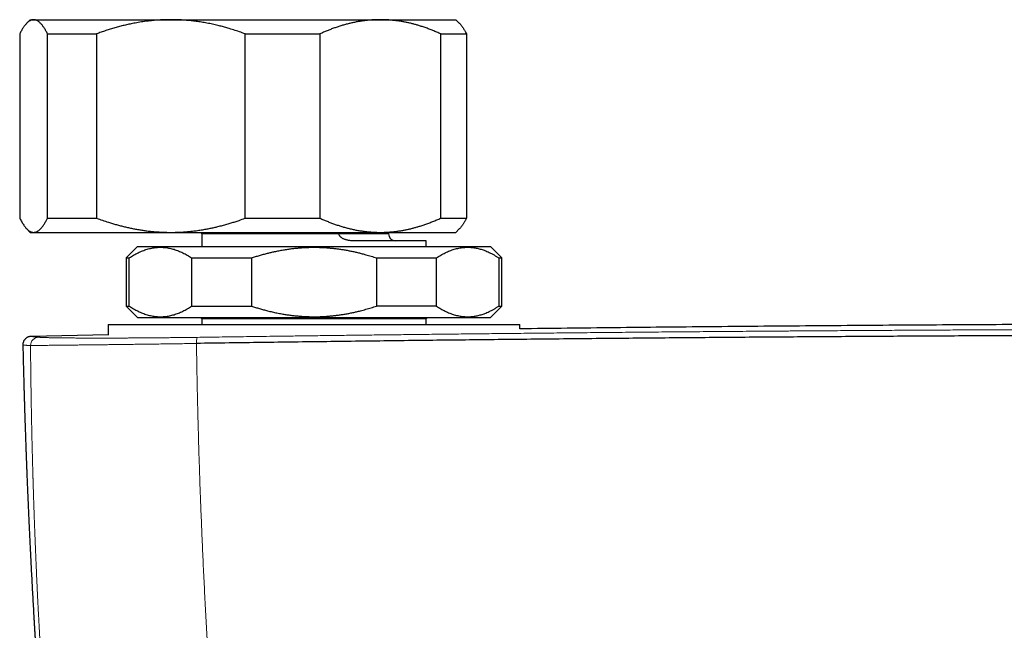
# Model space of a CAD drawing. Header units: millimetres. Extents: x 8 to 755, y 12 to 435.
# Tile 9 of 53: x 296 to 366, y 224 to 267. Entities that reach past the tile are written whole.
import ezdxf

# ---------------------------------------------------------------- set-up
doc = ezdxf.new("R2010")
doc.units = ezdxf.units.MM

msp = doc.modelspace()

# ---------------------------------------------------------------- linework, layer by layer
at = {"color": 7, "linetype": 'Continuous', "lineweight": 30}
for p, q in [((297, 267.027), (296.761, 266.788)), ((297, 267.027), (297.235, 267.027)), ((297.235, 267.027), (306.907, 267.027)), ((306.907, 267.027), (321.672, 267.027)), ((321.672, 267.027), (327, 267.027)), ((327.239, 266.788), (327, 267.027)), ((296.254, 266.027), (296.254, 253.027)), ((298.216, 266.027), (301.67, 266.027)), ((298.216, 253.027), (298.216, 266.027)), ((301.67, 266.027), (301.67, 253.027)), ((312.144, 266.027), (317.416, 266.027)), ((312.144, 253.027), (312.144, 266.027)), ((317.416, 266.027), (317.416, 253.027)), ((325.928, 253.027), (325.928, 266.027)), ((325.928, 266.027), (327.746, 266.027)), ((327.746, 266.027), (327.746, 253.027)), ((298.216, 253.027), (301.67, 253.027)), ((312.144, 253.027), (317.416, 253.027)), ((325.928, 253.027), (327.746, 253.027)), ((296.761, 252.266), (297, 252.027)), ((297, 252.027), (297.235, 252.027)), ((297.235, 252.027), (306.907, 252.027)), ((306.907, 252.027), (321.672, 252.027)), ((321.672, 252.027), (327, 252.027)), ((322.25, 251.927), (322.25, 252.027)), ((327, 252.027), (327.239, 252.266)), ((309.1, 251.927), (309.1, 251.027)), ((324.9, 251.427), (319.815, 251.427)), ((324.9, 251.027), (324.9, 251.427)), ((304.55, 251.027), (303.75, 250.227)), ((304.55, 251.027), (329.45, 251.027)), ((330.25, 250.227), (329.45, 251.027)), ((303.75, 250.227), (303.75, 246.827)), ((303.75, 250.227), (303.977, 250.227)), ((303.977, 246.827), (303.977, 250.227)), ((308.372, 250.227), (312.605, 250.227)), ((308.372, 250.227), (308.372, 246.827)), ((312.605, 246.827), (312.605, 250.227)), ((321.395, 250.227), (325.628, 250.227)), ((321.395, 250.227), (321.395, 246.827)), ((325.628, 246.827), (325.628, 250.227)), ((330.023, 250.227), (330.25, 250.227)), ((330.023, 250.227), (330.023, 246.827)), ((330.25, 246.827), (330.25, 250.227)), ((303.75, 246.827), (304.55, 246.027)), ((303.75, 246.827), (303.977, 246.827)), ((308.372, 246.827), (312.605, 246.827)), ((325.628, 246.827), (321.395, 246.827)), ((329.45, 246.027), (330.25, 246.827)), ((330.023, 246.827), (330.25, 246.827)), ((304.55, 246.027), (329.45, 246.027)), ((309, 246.027), (309.1, 245.927)), ((309.1, 245.927), (309.1, 245.527)), ((324.9, 245.927), (309.1, 245.927)), ((324.9, 245.927), (325, 246.027)), ((324.9, 245.527), (324.9, 245.927)), ((302.5, 245.527), (302.5, 244.78)), ((302.5, 245.527), (302.5, 244.78)), ((302.5, 245.527), (331.5, 245.527)), ((331.5, 245.214), (331.5, 245.527)), ((331.5, 245.214), (331.5, 245.527)), ((302.5, 244.79), (297.073, 244.69)), ((297.073, 244.69), (297.074, 244.69)), ((296.476, 244.075), (296.476, 244.075))]:
    msp.add_line(p, q, dxfattribs=at)
at = {"color": 252, "linetype": 'Continuous', "lineweight": 0}
for q in [(309.1, 251.927), (322.25, 251.927)]:
    msp.add_line((318.765, 251.927), q, dxfattribs=at)
at = {"color": 7, "linetype": 'Continuous', "lineweight": 30}
for centre, start, end in [((308.6, 251.927), 0, 11.53696), ((322.75, 251.927), 180, 270)]:
    msp.add_arc(centre, 0.5, start, end, dxfattribs=at)
at = {"color": 252, "linetype": 'Continuous', "lineweight": 0}
for centre, radius, start, end in [((297.616, 244.032), 0.599, 91.30875, 178.93947), ((309.8, 244.289), 1.089, 162.01884, 185.03172)]:
    msp.add_arc(centre, radius, start, end, dxfattribs=at)
at = {"color": 7, "linetype": 'Continuous', "lineweight": 30}
for points, knots in [([(297.235, 267.027), (297.223, 267.027), (297.195, 267.026), (297.148, 267.02), (297.096, 267.008), (297.04, 266.988), (296.98, 266.959), (296.917, 266.921), (296.854, 266.874), (296.792, 266.819), (296.73, 266.758), (296.67, 266.689), (296.61, 266.615), (296.551, 266.535), (296.492, 266.447), (296.432, 266.352), (296.372, 266.25), (296.313, 266.142), (296.273, 266.066), (296.254, 266.027)], [0, 0, 0, 0, 0.034083, 0.086408, 0.138739, 0.191065, 0.254369, 0.317698, 0.381036, 0.444368, 0.507675, 0.568325, 0.628987, 0.68965, 0.750302, 0.812721, 0.875149, 0.93758, 1, 1, 1, 1]), ([(298.216, 266.027), (298.197, 266.065), (298.157, 266.141), (298.098, 266.248), (298.039, 266.349), (297.979, 266.445), (297.919, 266.534), (297.859, 266.617), (297.798, 266.692), (297.736, 266.761), (297.675, 266.822), (297.613, 266.876), (297.551, 266.922), (297.488, 266.96), (297.425, 266.99), (297.362, 267.011), (297.298, 267.025), (297.256, 267.026), (297.235, 267.027)], [0, 0, 0, 0, 0.0618237, 0.1236567, 0.1854884, 0.2473104, 0.3095759, 0.3718693, 0.434174, 0.4964757, 0.5587619, 0.6210227, 0.6840123, 0.7470186, 0.8100242, 0.8730126, 0.9365063, 1, 1, 1, 1]), ([(306.907, 267.027), (306.81, 267.027), (306.616, 267.025), (306.325, 267.015), (306.034, 267), (305.742, 266.977), (305.451, 266.949), (305.185, 266.917), (304.942, 266.883), (304.724, 266.849), (304.506, 266.812), (304.25, 266.765), (303.956, 266.704), (303.626, 266.628), (303.297, 266.545), (302.969, 266.455), (302.642, 266.358), (302.316, 266.254), (301.992, 266.144), (301.777, 266.066), (301.67, 266.027)], [0, 0, 0, 0, 0.054453, 0.108912, 0.163365, 0.218024, 0.272688, 0.327346, 0.368624, 0.409901, 0.451214, 0.492527, 0.555757, 0.619002, 0.682247, 0.74548, 0.809104, 0.872738, 0.936374, 1, 1, 1, 1]), ([(312.144, 266.027), (312.01, 266.076), (311.742, 266.173), (311.336, 266.307), (310.961, 266.422), (310.618, 266.518), (310.286, 266.605), (309.93, 266.688), (309.551, 266.768), (309.17, 266.837), (308.788, 266.896), (308.435, 266.941), (308.11, 266.974), (307.815, 266.997), (307.544, 267.013), (307.297, 267.022), (307.093, 267.027), (306.963, 267.027), (306.907, 267.027)], [0, 0, 0, 0, 0.079443, 0.158985, 0.238526, 0.298343, 0.35816, 0.430375, 0.502624, 0.574882, 0.647125, 0.719335, 0.774675, 0.830022, 0.885362, 0.926969, 0.968576, 1, 1, 1, 1]), ([(321.672, 267.027), (321.623, 267.027), (321.487, 267.026), (321.266, 267.019), (321.009, 267.003), (320.752, 266.98), (320.495, 266.95), (320.237, 266.911), (319.98, 266.866), (319.723, 266.813), (319.466, 266.753), (319.208, 266.686), (318.949, 266.611), (318.691, 266.53), (318.434, 266.442), (318.178, 266.347), (317.923, 266.247), (317.669, 266.14), (317.5, 266.065), (317.416, 266.027)], [0, 0, 0, 0, 0.034083, 0.093384, 0.152699, 0.212015, 0.271316, 0.331074, 0.390847, 0.45062, 0.510379, 0.571401, 0.632435, 0.69347, 0.754493, 0.815864, 0.877245, 0.938627, 1, 1, 1, 1]), ([(325.928, 266.027), (325.838, 266.068), (325.658, 266.148), (325.386, 266.261), (325.113, 266.368), (324.838, 266.467), (324.577, 266.554), (324.329, 266.631), (324.096, 266.697), (323.862, 266.757), (323.628, 266.811), (323.395, 266.86), (323.14, 266.906), (322.864, 266.948), (322.567, 266.983), (322.269, 267.008), (321.971, 267.024), (321.772, 267.026), (321.672, 267.027)], [0, 0, 0, 0, 0.065617, 0.131252, 0.19689, 0.262521, 0.328134, 0.383158, 0.438187, 0.493212, 0.547625, 0.602042, 0.656455, 0.725142, 0.793864, 0.862595, 0.931314, 1, 1, 1, 1]), ([(327.239, 266.788), (327.249, 266.777), (327.278, 266.749), (327.323, 266.698), (327.375, 266.634), (327.423, 266.57), (327.467, 266.508), (327.508, 266.448), (327.548, 266.384), (327.588, 266.318), (327.628, 266.25), (327.681, 266.155), (327.72, 266.078), (327.746, 266.027)], [0, 0, 0, 0, 0.062245, 0.163551, 0.264866, 0.366173, 0.445281, 0.52439, 0.603549, 0.682708, 0.762011, 0.841313, 1, 1, 1, 1]), ([(296.254, 253.027), (296.277, 252.982), (296.323, 252.893), (296.393, 252.768), (296.463, 252.651), (296.532, 252.547), (296.599, 252.454), (296.664, 252.372), (296.727, 252.3), (296.789, 252.238), (296.849, 252.185), (296.909, 252.139), (296.97, 252.101), (297.033, 252.069), (297.098, 252.046), (297.167, 252.03), (297.212, 252.028), (297.235, 252.027)], [0, 0, 0, 0, 0.073262, 0.14654, 0.219816, 0.293074, 0.359322, 0.425577, 0.491823, 0.552603, 0.613405, 0.674212, 0.735011, 0.795788, 0.863855, 0.931933, 1, 1, 1, 1]), ([(297.235, 252.027), (297.246, 252.028), (297.277, 252.028), (297.328, 252.035), (297.387, 252.051), (297.446, 252.074), (297.506, 252.105), (297.565, 252.142), (297.624, 252.188), (297.683, 252.24), (297.744, 252.301), (297.806, 252.372), (297.87, 252.452), (297.933, 252.54), (297.996, 252.636), (298.056, 252.732), (298.111, 252.83), (298.164, 252.926), (298.199, 252.993), (298.216, 253.027)], [0, 0, 0, 0, 0.034083, 0.093218, 0.152368, 0.211518, 0.270653, 0.330243, 0.389845, 0.449449, 0.509039, 0.574204, 0.63939, 0.704585, 0.769775, 0.834944, 0.889961, 0.944982, 1, 1, 1, 1]), ([(301.67, 253.027), (301.808, 252.977), (302.085, 252.877), (302.457, 252.754), (302.784, 252.654), (303.067, 252.572), (303.35, 252.496), (303.635, 252.424), (303.921, 252.359), (304.207, 252.298), (304.496, 252.244), (304.785, 252.195), (305.079, 252.152), (305.379, 252.114), (305.683, 252.082), (305.988, 252.058), (306.294, 252.04), (306.6, 252.029), (306.805, 252.028), (306.907, 252.027)], [0, 0, 0, 0, 0.081942, 0.163884, 0.218632, 0.273384, 0.328132, 0.382767, 0.437406, 0.49204, 0.546843, 0.60165, 0.656452, 0.713591, 0.770737, 0.827875, 0.885248, 0.942627, 1, 1, 1, 1]), ([(306.907, 252.027), (306.963, 252.027), (307.125, 252.028), (307.393, 252.035), (307.711, 252.05), (308.028, 252.073), (308.357, 252.105), (308.698, 252.146), (309.05, 252.198), (309.377, 252.254), (309.678, 252.313), (309.954, 252.372), (310.244, 252.44), (310.548, 252.518), (310.856, 252.603), (311.152, 252.691), (311.437, 252.781), (311.768, 252.891), (312.003, 252.976), (312.144, 253.027)], [0, 0, 0, 0, 0.0314242, 0.0908987, 0.1503881, 0.2098779, 0.269353, 0.33588, 0.4024169, 0.4689448, 0.521602, 0.5742635, 0.6269211, 0.6882419, 0.7495628, 0.8051874, 0.8608159, 0.916441, 1, 1, 1, 1]), ([(317.416, 253.027), (317.501, 252.989), (317.669, 252.914), (317.924, 252.808), (318.179, 252.707), (318.437, 252.612), (318.696, 252.523), (318.957, 252.441), (319.22, 252.365), (319.485, 252.296), (319.753, 252.235), (320.024, 252.18), (320.296, 252.134), (320.569, 252.095), (320.844, 252.065), (321.119, 252.043), (321.396, 252.03), (321.58, 252.028), (321.672, 252.027)], [0, 0, 0, 0, 0.061481, 0.12297, 0.184459, 0.245938, 0.307751, 0.369576, 0.4314, 0.493211, 0.556282, 0.61937, 0.682456, 0.745525, 0.809135, 0.872763, 0.936391, 1, 1, 1, 1]), ([(321.672, 252.027), (321.721, 252.028), (321.862, 252.028), (322.095, 252.036), (322.37, 252.054), (322.644, 252.08), (322.918, 252.114), (323.177, 252.155), (323.42, 252.2), (323.649, 252.248), (323.875, 252.301), (324.099, 252.359), (324.321, 252.422), (324.562, 252.495), (324.823, 252.582), (325.101, 252.683), (325.379, 252.79), (325.654, 252.905), (325.837, 252.986), (325.928, 253.027)], [0, 0, 0, 0, 0.034083, 0.097391, 0.160725, 0.224069, 0.287405, 0.350714, 0.403934, 0.457159, 0.510379, 0.562664, 0.614953, 0.667239, 0.733776, 0.800332, 0.866897, 0.933458, 1, 1, 1, 1]), ([(327.746, 253.027), (327.731, 252.997), (327.7, 252.937), (327.654, 252.851), (327.607, 252.769), (327.56, 252.69), (327.513, 252.615), (327.466, 252.544), (327.418, 252.477), (327.37, 252.414), (327.321, 252.354), (327.277, 252.305), (327.249, 252.277), (327.239, 252.266)], [0, 0, 0, 0, 0.092918, 0.185836, 0.278822, 0.371808, 0.465019, 0.55823, 0.651526, 0.744823, 0.840808, 0.936794, 1, 1, 1, 1]), ([(318.748, 252.027), (318.751, 252.019), (318.757, 252.002), (318.762, 251.976), (318.765, 251.951), (318.765, 251.935), (318.765, 251.927)], [0, 0, 0, 0, 0.265486, 0.524627, 0.783719, 1, 1, 1, 1]), ([(319.815, 251.427), (319.777, 251.428), (319.702, 251.429), (319.587, 251.438), (319.482, 251.451), (319.385, 251.469), (319.297, 251.49), (319.21, 251.515), (319.127, 251.546), (319.048, 251.582), (318.983, 251.619), (318.928, 251.656), (318.884, 251.693), (318.845, 251.732), (318.813, 251.774), (318.79, 251.815), (318.774, 251.858), (318.766, 251.895), (318.766, 251.918), (318.765, 251.927)], [0, 0, 0, 0, 0.0932013, 0.1864572, 0.2796388, 0.3518874, 0.4242496, 0.4965544, 0.5687245, 0.6353515, 0.7019425, 0.7467148, 0.79155, 0.8362197, 0.8747023, 0.9131365, 0.9463446, 0.9795214, 1, 1, 1, 1]), ([(303.977, 250.227), (304.029, 250.261), (304.131, 250.328), (304.286, 250.42), (304.442, 250.507), (304.599, 250.588), (304.757, 250.661), (304.916, 250.728), (305.075, 250.787), (305.236, 250.839), (305.4, 250.883), (305.566, 250.92), (305.732, 250.947), (305.895, 250.966), (306.053, 250.976), (306.206, 250.978), (306.36, 250.973), (306.514, 250.96), (306.668, 250.94), (306.823, 250.911), (306.977, 250.876), (307.132, 250.833), (307.288, 250.782), (307.444, 250.723), (307.6, 250.657), (307.756, 250.585), (307.911, 250.505), (308.066, 250.419), (308.219, 250.327), (308.321, 250.26), (308.372, 250.227)], [0, 0, 0, 0, 0.036146, 0.0723, 0.108452, 0.144597, 0.180903, 0.217209, 0.253226, 0.289242, 0.326543, 0.363857, 0.40117, 0.43847, 0.472775, 0.507091, 0.541406, 0.575711, 0.610345, 0.644989, 0.679634, 0.714269, 0.749846, 0.785432, 0.821019, 0.856598, 0.892444, 0.928298, 0.964152, 1, 1, 1, 1]), ([(312.605, 250.227), (312.698, 250.257), (312.882, 250.318), (313.161, 250.402), (313.441, 250.481), (313.711, 250.553), (313.971, 250.616), (314.241, 250.677), (314.531, 250.737), (314.843, 250.794), (315.143, 250.841), (315.432, 250.88), (315.709, 250.912), (315.981, 250.937), (316.247, 250.956), (316.509, 250.969), (316.767, 250.976), (317.021, 250.978), (317.272, 250.975), (317.523, 250.967), (317.773, 250.954), (318.024, 250.936), (318.278, 250.913), (318.537, 250.884), (318.8, 250.849), (319.065, 250.809), (319.332, 250.763), (319.6, 250.711), (319.867, 250.654), (320.131, 250.592), (320.393, 250.526), (320.691, 250.445), (321.026, 250.347), (321.272, 250.267), (321.395, 250.227)], [0, 0, 0, 0, 0.032489, 0.064995, 0.097501, 0.130026, 0.158659, 0.187292, 0.222623, 0.257958, 0.293288, 0.324416, 0.355548, 0.386677, 0.41591, 0.445145, 0.474378, 0.502387, 0.530399, 0.558409, 0.586413, 0.61442, 0.642425, 0.67203, 0.701639, 0.731244, 0.761818, 0.792394, 0.822968, 0.853106, 0.883247, 0.913385, 0.956692, 1, 1, 1, 1]), ([(325.628, 250.227), (325.679, 250.261), (325.782, 250.328), (325.937, 250.42), (326.093, 250.507), (326.25, 250.588), (326.408, 250.661), (326.567, 250.728), (326.726, 250.787), (326.887, 250.839), (327.051, 250.883), (327.217, 250.92), (327.383, 250.947), (327.549, 250.967), (327.714, 250.977), (327.878, 250.978), (328.042, 250.971), (328.206, 250.955), (328.361, 250.933), (328.507, 250.904), (328.644, 250.871), (328.78, 250.833), (328.915, 250.79), (329.048, 250.741), (329.193, 250.683), (329.351, 250.612), (329.52, 250.527), (329.689, 250.435), (329.856, 250.335), (329.967, 250.263), (330.023, 250.227)], [0, 0, 0, 0, 0.036146, 0.0723, 0.108452, 0.144597, 0.180904, 0.21721, 0.253226, 0.289242, 0.326543, 0.363857, 0.40117, 0.43847, 0.475101, 0.51175, 0.548406, 0.585055, 0.621686, 0.652546, 0.683409, 0.714269, 0.744462, 0.774658, 0.804851, 0.843869, 0.882902, 0.921942, 0.960978, 1, 1, 1, 1]), ([(303.977, 246.827), (304.029, 246.794), (304.131, 246.727), (304.286, 246.634), (304.442, 246.547), (304.599, 246.467), (304.757, 246.393), (304.916, 246.327), (305.075, 246.268), (305.236, 246.216), (305.4, 246.172), (305.566, 246.135), (305.732, 246.107), (305.895, 246.088), (306.053, 246.078), (306.206, 246.076), (306.36, 246.082), (306.514, 246.094), (306.668, 246.115), (306.823, 246.143), (306.977, 246.179), (307.132, 246.222), (307.288, 246.273), (307.444, 246.331), (307.6, 246.397), (307.756, 246.47), (307.911, 246.549), (308.066, 246.636), (308.219, 246.728), (308.321, 246.794), (308.372, 246.827)], [0, 0, 0, 0, 0.036146, 0.0723, 0.108452, 0.144597, 0.180903, 0.217209, 0.253226, 0.289242, 0.326543, 0.363857, 0.40117, 0.43847, 0.472775, 0.507091, 0.541406, 0.575711, 0.610345, 0.644989, 0.679634, 0.714269, 0.749846, 0.785432, 0.821019, 0.856598, 0.892444, 0.928298, 0.964152, 1, 1, 1, 1]), ([(312.605, 246.827), (312.698, 246.797), (312.882, 246.737), (313.161, 246.653), (313.441, 246.573), (313.739, 246.495), (314.055, 246.418), (314.389, 246.346), (314.708, 246.284), (315.012, 246.233), (315.299, 246.191), (315.58, 246.157), (315.853, 246.129), (316.119, 246.107), (316.382, 246.092), (316.642, 246.082), (316.899, 246.077), (317.193, 246.077), (317.523, 246.086), (317.852, 246.105), (318.145, 246.129), (318.402, 246.155), (318.662, 246.186), (318.927, 246.224), (319.196, 246.268), (319.465, 246.317), (319.734, 246.372), (320.002, 246.432), (320.309, 246.507), (320.654, 246.599), (321.029, 246.708), (321.275, 246.788), (321.395, 246.827)], [0, 0, 0, 0, 0.032494, 0.064987, 0.097507, 0.130026, 0.168226, 0.20643, 0.244629, 0.277085, 0.309544, 0.341999, 0.371798, 0.401601, 0.4314, 0.460065, 0.488733, 0.517398, 0.558409, 0.599262, 0.628049, 0.656839, 0.685627, 0.716051, 0.746479, 0.776903, 0.807625, 0.838349, 0.86907, 0.913399, 0.957728, 1, 1, 1, 1]), ([(325.628, 246.827), (325.679, 246.794), (325.782, 246.727), (325.937, 246.634), (326.093, 246.547), (326.25, 246.467), (326.408, 246.393), (326.567, 246.327), (326.726, 246.268), (326.887, 246.216), (327.051, 246.172), (327.217, 246.135), (327.383, 246.107), (327.549, 246.088), (327.714, 246.078), (327.878, 246.076), (328.042, 246.083), (328.206, 246.099), (328.361, 246.122), (328.507, 246.15), (328.644, 246.183), (328.78, 246.221), (328.915, 246.265), (329.048, 246.313), (329.193, 246.372), (329.351, 246.443), (329.52, 246.527), (329.689, 246.62), (329.856, 246.719), (329.967, 246.791), (330.023, 246.827)], [0, 0, 0, 0, 0.036146, 0.0723, 0.108452, 0.144597, 0.180904, 0.21721, 0.253226, 0.289242, 0.326543, 0.363857, 0.40117, 0.43847, 0.475101, 0.51175, 0.548406, 0.585055, 0.621686, 0.652546, 0.683409, 0.714269, 0.744462, 0.774658, 0.804851, 0.843869, 0.882902, 0.921942, 0.960978, 1, 1, 1, 1]), ([(452.5, 245.223), (450.909, 245.242), (447.077, 245.288), (441.002, 245.351), (434.169, 245.414), (427.229, 245.467), (420.183, 245.512), (413.136, 245.547), (406.09, 245.572), (399.043, 245.587), (392.103, 245.592), (385.27, 245.587), (378.543, 245.574), (371.817, 245.551), (365.09, 245.52), (358.364, 245.479), (351.638, 245.429), (344.912, 245.37), (338.199, 245.303), (333.729, 245.251), (331.5, 245.225)], [0, 0, 0, 0, 0.039441, 0.095029, 0.150617, 0.208853, 0.267088, 0.325324, 0.383561, 0.441797, 0.500033, 0.555623, 0.611212, 0.666801, 0.72239, 0.777979, 0.833567, 0.889155, 0.944743, 1, 1, 1, 1]), ([(297.073, 244.69), (297.065, 244.69), (297.049, 244.69), (297.026, 244.688), (297.003, 244.685), (296.981, 244.682), (296.96, 244.679), (296.94, 244.674), (296.921, 244.67), (296.903, 244.665), (296.886, 244.659), (296.87, 244.654), (296.855, 244.648), (296.842, 244.643), (296.83, 244.638), (296.821, 244.634), (296.814, 244.63), (296.805, 244.626), (296.793, 244.619), (296.775, 244.61), (296.754, 244.597), (296.732, 244.582), (296.71, 244.567), (296.692, 244.552), (296.675, 244.537), (296.658, 244.522), (296.639, 244.503), (296.617, 244.478), (296.593, 244.449), (296.568, 244.413), (296.543, 244.371), (296.52, 244.322), (296.5, 244.267), (296.485, 244.207), (296.475, 244.143), (296.475, 244.098), (296.475, 244.076)], [0, 0, 0, 0, 0.075352, 0.145883, 0.21159, 0.272471, 0.328527, 0.379758, 0.426166, 0.467756, 0.504536, 0.53652, 0.56373, 0.586208, 0.600005, 0.611239, 0.617358, 0.624044, 0.632932, 0.646595, 0.663447, 0.680399, 0.696237, 0.710978, 0.722446, 0.734396, 0.749165, 0.766823, 0.78735, 0.810688, 0.836738, 0.865342, 0.896284, 0.92928, 0.963985, 1, 1, 1, 1]), ([(475.285, 244.191), (473.665, 244.215), (470.425, 244.261), (465.562, 244.325), (460.696, 244.385), (455.828, 244.441), (450.958, 244.493), (446.179, 244.54), (441.49, 244.583), (436.893, 244.62), (432.295, 244.654), (427.695, 244.685), (423.094, 244.711), (418.492, 244.734), (413.89, 244.754), (409.287, 244.769), (404.683, 244.781), (400.106, 244.79), (395.557, 244.794), (391.034, 244.795), (386.512, 244.793), (381.963, 244.787), (377.386, 244.777), (372.782, 244.764), (368.179, 244.747), (363.577, 244.726), (359.003, 244.702), (354.457, 244.674), (349.94, 244.643), (345.424, 244.608), (340.879, 244.57), (336.305, 244.527), (331.701, 244.481), (327.1, 244.431), (322.5, 244.377), (317.902, 244.32), (313.307, 244.259), (310.246, 244.216), (308.715, 244.194)], [0, 0, 0, 0, 0.0292677, 0.0585355, 0.0878036, 0.1170719, 0.1463404, 0.1756091, 0.2032055, 0.230802, 0.2583986, 0.2859954, 0.3135923, 0.3411894, 0.3687865, 0.3963837, 0.423981, 0.4515783, 0.4786829, 0.5057876, 0.5328922, 0.5599969, 0.5875944, 0.6151918, 0.6427893, 0.6703867, 0.697984, 0.7250885, 0.7521929, 0.7792972, 0.8064015, 0.8340588, 0.8617159, 0.889373, 0.9170299, 0.9446868, 0.9723434, 1, 1, 1, 1]), ([(296.476, 244.075), (296.477, 244.04), (296.48, 243.885), (296.487, 243.615), (296.495, 243.269), (296.503, 242.93), (296.512, 242.598), (296.52, 242.281), (296.528, 241.977), (296.536, 241.686), (296.543, 241.402), (296.551, 241.125), (296.559, 240.845), (296.567, 240.563), (296.576, 240.278), (296.584, 240.003), (296.592, 239.736), (296.6, 239.477), (296.608, 239.227), (296.616, 238.986), (296.623, 238.752), (296.63, 238.526), (296.638, 238.307), (296.645, 238.097), (296.652, 237.896), (296.658, 237.705), (296.664, 237.524), (296.67, 237.352), (296.676, 237.19), (296.682, 237.032), (296.687, 236.879), (296.693, 236.732), (296.698, 236.595), (296.702, 236.468), (296.706, 236.351), (296.71, 236.246), (296.714, 236.152), (296.717, 236.068), (296.72, 235.991), (296.722, 235.923), (296.725, 235.866), (296.726, 235.818), (296.728, 235.779), (296.729, 235.745), (296.73, 235.715), (296.732, 235.685), (296.733, 235.647), (296.735, 235.601), (296.737, 235.546), (296.739, 235.484), (296.743, 235.396), (296.747, 235.282), (296.753, 235.14), (296.759, 234.987), (296.765, 234.823), (296.772, 234.651), (296.779, 234.469), (296.787, 234.278), (296.795, 234.078), (296.804, 233.865), (296.813, 233.642), (296.823, 233.406), (296.834, 233.161), (296.845, 232.905), (296.858, 232.611), (296.872, 232.282), (296.888, 231.921), (296.914, 231.355), (296.95, 230.58), (296.993, 229.71), (297.031, 228.949), (297.064, 228.299), (297.099, 227.645), (297.134, 226.986), (297.17, 226.324), (297.208, 225.658), (297.24, 225.1), (297.266, 224.655), (297.285, 224.328), (297.304, 224.011), (297.323, 223.704), (297.341, 223.407), (297.358, 223.125), (297.375, 222.858), (297.39, 222.606), (297.406, 222.362), (297.421, 222.127), (297.435, 221.909), (297.447, 221.707), (297.459, 221.521), (297.471, 221.342), (297.481, 221.19), (297.489, 221.063), (297.496, 220.961), (297.503, 220.862), (297.509, 220.764), (297.516, 220.655), (297.524, 220.531), (297.534, 220.39), (297.544, 220.241), (297.554, 220.084), (297.565, 219.919), (297.577, 219.746), (297.59, 219.565), (297.602, 219.376), (297.616, 219.179), (297.63, 218.974), (297.645, 218.761), (297.661, 218.54), (297.677, 218.311), (297.692, 218.092), (297.707, 217.883), (297.721, 217.687), (297.736, 217.485), (297.751, 217.279), (297.765, 217.075), (297.78, 216.875), (297.794, 216.683), (297.808, 216.499), (297.821, 216.324), (297.833, 216.156), (297.845, 215.997), (297.856, 215.847), (297.867, 215.705), (297.877, 215.572), (297.887, 215.447), (297.896, 215.33), (297.904, 215.221), (297.912, 215.119), (297.919, 215.025), (297.925, 214.945), (297.93, 214.876), (297.935, 214.82), (297.939, 214.769), (297.942, 214.728), (297.944, 214.695), (297.946, 214.669), (297.948, 214.644), (297.951, 214.613), (297.954, 214.576), (297.957, 214.531), (297.961, 214.481), (297.965, 214.424), (297.97, 214.36), (297.976, 214.289), (297.982, 214.212), (297.989, 214.127), (297.996, 214.036), (298.004, 213.937), (298.012, 213.832), (298.021, 213.72), (298.03, 213.603), (298.04, 213.481), (298.05, 213.356), (298.064, 213.176), (298.083, 212.944), (298.105, 212.662), (298.128, 212.389), (298.149, 212.124), (298.171, 211.867), (298.191, 211.619), (298.211, 211.386), (298.229, 211.167), (298.246, 210.963), (298.263, 210.764), (298.28, 210.567), (298.296, 210.37), (298.312, 210.187), (298.327, 210.018), (298.34, 209.864), (298.353, 209.708), (298.367, 209.55), (298.381, 209.39), (298.395, 209.229), (298.409, 209.067), (298.421, 208.929), (298.431, 208.819), (298.438, 208.74), (298.444, 208.668), (298.45, 208.604), (298.455, 208.547), (298.459, 208.5), (298.463, 208.46), (298.466, 208.428), (298.468, 208.399), (298.471, 208.367), (298.475, 208.326), (298.479, 208.276), (298.485, 208.216), (298.491, 208.146), (298.498, 208.066), (298.509, 207.947), (298.523, 207.793), (298.544, 207.561), (298.568, 207.287), (298.593, 207.014), (298.614, 206.788), (298.631, 206.605), (298.648, 206.419), (298.666, 206.227), (298.684, 206.03), (298.701, 205.852), (298.716, 205.695), (298.728, 205.56), (298.741, 205.422), (298.755, 205.282), (298.768, 205.141), (298.78, 205.013), (298.791, 204.901), (298.8, 204.807), (298.808, 204.722), (298.815, 204.645), (298.822, 204.577), (298.827, 204.519), (298.832, 204.472), (298.836, 204.433), (298.838, 204.404), (298.84, 204.387), (298.841, 204.381)], [0, 0, 0, 0, 0.002766, 0.011861, 0.020754, 0.029446, 0.037936, 0.046224, 0.053855, 0.061307, 0.06858, 0.075674, 0.082589, 0.090097, 0.097382, 0.104444, 0.111285, 0.117903, 0.1243, 0.130474, 0.136427, 0.14226, 0.147863, 0.153236, 0.15838, 0.163294, 0.167897, 0.172278, 0.176438, 0.180377, 0.1844, 0.188162, 0.191664, 0.194906, 0.197888, 0.200609, 0.202954, 0.205098, 0.207041, 0.208783, 0.210324, 0.211454, 0.212445, 0.213296, 0.214011, 0.214756, 0.21564, 0.216857, 0.218264, 0.219862, 0.221599, 0.224963, 0.22859, 0.23248, 0.236633, 0.241049, 0.245643, 0.250491, 0.255593, 0.260948, 0.266662, 0.272638, 0.278878, 0.28538, 0.292145, 0.301263, 0.310419, 0.319605, 0.344366, 0.369349, 0.385692, 0.40213, 0.418662, 0.435289, 0.452012, 0.468831, 0.485731, 0.494224, 0.502465, 0.510452, 0.518186, 0.525668, 0.532897, 0.539481, 0.545841, 0.551976, 0.557886, 0.563572, 0.568433, 0.573118, 0.577625, 0.581955, 0.584586, 0.587147, 0.589639, 0.592062, 0.594535, 0.597869, 0.601402, 0.605135, 0.609068, 0.613201, 0.617533, 0.622066, 0.626798, 0.63173, 0.636863, 0.642195, 0.647727, 0.653459, 0.65939, 0.664192, 0.669116, 0.674164, 0.679336, 0.684536, 0.689543, 0.694346, 0.698936, 0.703323, 0.707508, 0.711491, 0.715271, 0.718786, 0.722106, 0.725231, 0.728161, 0.730895, 0.733433, 0.735777, 0.737925, 0.739475, 0.740904, 0.742165, 0.743235, 0.743994, 0.744616, 0.745182, 0.745926, 0.746865, 0.747996, 0.749241, 0.750657, 0.752246, 0.754007, 0.75594, 0.758045, 0.760322, 0.762772, 0.765393, 0.768187, 0.771099, 0.774176, 0.777301, 0.780389, 0.787621, 0.79464, 0.801447, 0.808042, 0.814424, 0.820594, 0.826552, 0.831827, 0.836923, 0.841841, 0.846668, 0.85157, 0.856549, 0.860335, 0.864164, 0.868038, 0.871955, 0.875916, 0.879921, 0.88397, 0.888008, 0.890174, 0.892149, 0.893932, 0.895522, 0.89692, 0.898126, 0.899087, 0.899877, 0.900511, 0.901266, 0.902249, 0.903502, 0.904997, 0.906735, 0.908716, 0.91094, 0.915591, 0.920174, 0.928181, 0.93596, 0.940482, 0.944956, 0.949551, 0.954292, 0.95918, 0.964214, 0.967494, 0.970833, 0.974232, 0.97769, 0.981207, 0.984699, 0.987223, 0.989539, 0.991646, 0.993545, 0.995235, 0.996716, 0.997814, 0.99876, 0.999554, 1, 1, 1, 1])]:
    msp.add_open_spline(points, degree=3, knots=knots, dxfattribs=at)
at = {"color": 252, "linetype": 'Continuous', "lineweight": 0}
for points, knots in [([(475.236, 244.623), (473.3, 244.65), (469.428, 244.705), (463.615, 244.779), (457.798, 244.848), (451.979, 244.911), (446.156, 244.968), (440.331, 245.019), (434.503, 245.065), (428.907, 245.103), (423.542, 245.134), (418.409, 245.16), (413.275, 245.181), (408.346, 245.197), (403.621, 245.208), (399.283, 245.215), (395.867, 245.218), (393.702, 245.219), (392.749, 245.219), (392.364, 245.219), (392.222, 245.219), (392.177, 245.219), (392.133, 245.219), (392.089, 245.219), (392.044, 245.219), (391.883, 245.219), (391.593, 245.219), (391.161, 245.219), (390.692, 245.219), (390.185, 245.219), (389.642, 245.218), (389.073, 245.218), (388.48, 245.218), (387.865, 245.218), (387.217, 245.217), (386.535, 245.216), (385.791, 245.216), (384.982, 245.215), (384.104, 245.214), (383.185, 245.212), (382.224, 245.211), (381.222, 245.209), (380.18, 245.207), (379.095, 245.205), (377.99, 245.202), (376.864, 245.2), (375.719, 245.196), (374.536, 245.193), (373.317, 245.189), (372.06, 245.185), (370.792, 245.181), (369.513, 245.176), (368.226, 245.171), (366.906, 245.165), (365.553, 245.159), (364.166, 245.153), (362.747, 245.146), (361.295, 245.139), (359.809, 245.131), (358.291, 245.122), (356.686, 245.113), (354.992, 245.102), (353.281, 245.091), (352.081, 245.083), (351.405, 245.078), (351.192, 245.077), (350.979, 245.075), (350.765, 245.074), (350.551, 245.072), (349.709, 245.066), (348.255, 245.056), (346.205, 245.04), (344.202, 245.024), (342.245, 245.008), (340.345, 244.991), (338.502, 244.975), (336.715, 244.958), (334.973, 244.941), (333.265, 244.924), (331.591, 244.907), (329.951, 244.89), (328.359, 244.873), (326.812, 244.856), (325.312, 244.839), (323.859, 244.822), (322.452, 244.805), (321.092, 244.789), (319.778, 244.773), (318.51, 244.757), (317.289, 244.741), (316.114, 244.726), (314.985, 244.711), (313.931, 244.697), (312.95, 244.684), (312.037, 244.671), (311.164, 244.659), (310.329, 244.648), (309.533, 244.636), (309.016, 244.629), (308.764, 244.625)], [0, 0, 0, 0, 0.034999, 0.069998, 0.104998, 0.139997, 0.174997, 0.209997, 0.244997, 0.279997, 0.310798, 0.341598, 0.372398, 0.403199, 0.430303, 0.457407, 0.481259, 0.491754, 0.496371, 0.498403, 0.498669, 0.498935, 0.499201, 0.499467, 0.499733, 0.5, 0.502366, 0.504956, 0.50777, 0.510807, 0.514068, 0.517552, 0.521042, 0.524731, 0.528619, 0.532705, 0.536991, 0.542008, 0.547273, 0.552785, 0.558545, 0.564553, 0.570808, 0.57731, 0.584061, 0.590705, 0.597573, 0.604664, 0.611979, 0.619518, 0.62728, 0.634803, 0.642526, 0.650446, 0.658566, 0.666885, 0.675402, 0.684118, 0.693032, 0.702146, 0.711458, 0.721931, 0.732644, 0.742271, 0.743546, 0.744823, 0.746104, 0.747388, 0.748675, 0.749966, 0.762554, 0.774865, 0.786899, 0.798655, 0.810135, 0.82114, 0.831878, 0.842348, 0.852551, 0.862687, 0.872544, 0.882124, 0.891424, 0.900447, 0.909191, 0.917657, 0.925845, 0.933754, 0.941385, 0.948738, 0.955812, 0.962608, 0.969126, 0.974857, 0.980353, 0.985615, 0.990644, 0.995439, 1, 1, 1, 1]), ([(297.602, 244.631), (297.57, 244.634), (297.506, 244.64), (297.421, 244.648), (297.344, 244.656), (297.277, 244.663), (297.219, 244.669), (297.17, 244.674), (297.129, 244.679), (297.096, 244.683), (297.074, 244.686), (297.063, 244.688), (297.062, 244.69), (297.07, 244.69), (297.073, 244.69)], [0, 0, 0, 0, 0.0816, 0.163128, 0.24459, 0.325993, 0.407345, 0.488651, 0.569921, 0.659282, 0.748616, 0.837933, 0.927242, 1, 1, 1, 1]), ([(308.764, 244.625), (308.648, 244.624), (308.416, 244.621), (308.071, 244.616), (307.727, 244.612), (307.386, 244.607), (307.048, 244.604), (306.712, 244.6), (306.389, 244.597), (306.078, 244.594), (305.779, 244.591), (305.483, 244.589), (305.19, 244.586), (304.901, 244.584), (304.606, 244.582), (304.306, 244.58), (304.003, 244.579), (303.704, 244.577), (303.411, 244.576), (303.122, 244.575), (302.838, 244.574), (302.63, 244.574), (302.494, 244.574), (302.438, 244.574), (302.393, 244.573), (302.359, 244.573), (302.325, 244.573), (302.289, 244.573), (302.241, 244.573), (302.181, 244.573), (302.108, 244.573), (302.022, 244.573), (301.923, 244.573), (301.81, 244.573), (301.691, 244.573), (301.571, 244.573), (301.45, 244.574), (301.327, 244.574), (301.201, 244.574), (301.072, 244.574), (300.939, 244.575), (300.804, 244.575), (300.662, 244.576), (300.513, 244.576), (300.357, 244.577), (300.199, 244.578), (300.041, 244.579), (299.885, 244.58), (299.733, 244.582), (299.585, 244.583), (299.455, 244.584), (299.342, 244.585), (299.271, 244.586), (299.225, 244.587), (299.204, 244.587), (299.183, 244.587), (299.161, 244.588), (299.14, 244.588), (299.121, 244.588), (299.065, 244.589), (298.975, 244.59), (298.851, 244.592), (298.723, 244.594), (298.593, 244.596), (298.462, 244.599), (298.339, 244.601), (298.225, 244.604), (298.119, 244.607), (298.021, 244.61), (297.93, 244.613), (297.845, 244.616), (297.768, 244.62), (297.701, 244.624), (297.645, 244.627), (297.616, 244.63), (297.602, 244.631)], [0, 0, 0, 0, 0.020154, 0.040268, 0.060347, 0.080396, 0.10042, 0.120423, 0.140409, 0.158718, 0.177018, 0.195311, 0.213601, 0.231888, 0.250175, 0.270126, 0.290081, 0.310041, 0.330009, 0.349987, 0.369976, 0.389977, 0.394908, 0.39984, 0.402312, 0.404794, 0.40736, 0.410012, 0.412747, 0.417984, 0.423505, 0.429312, 0.437536, 0.446274, 0.455526, 0.465293, 0.474793, 0.484736, 0.495123, 0.505953, 0.517212, 0.528899, 0.541012, 0.554829, 0.569163, 0.584013, 0.59938, 0.615263, 0.630555, 0.646298, 0.662493, 0.67343, 0.684565, 0.687092, 0.689629, 0.692176, 0.694733, 0.6973, 0.699877, 0.70163, 0.717724, 0.733818, 0.749911, 0.769864, 0.78982, 0.809782, 0.829751, 0.849729, 0.869717, 0.889717, 0.911733, 0.933766, 0.95582, 0.977898, 1, 1, 1, 1]), ([(297.017, 244.043), (296.985, 244.045), (296.92, 244.05), (296.834, 244.056), (296.757, 244.061), (296.69, 244.065), (296.631, 244.069), (296.582, 244.072), (296.541, 244.074), (296.508, 244.075), (296.486, 244.076), (296.475, 244.076), (296.476, 244.076), (296.476, 244.075)], [0, 0, 0, 0, 0.092299, 0.184517, 0.27666, 0.368737, 0.460757, 0.552726, 0.644653, 0.745734, 0.846785, 0.947816, 1, 1, 1, 1]), ([(308.715, 244.194), (308.525, 244.191), (308.146, 244.185), (307.583, 244.176), (307.027, 244.168), (306.477, 244.16), (305.935, 244.153), (305.402, 244.145), (304.879, 244.138), (304.365, 244.132), (303.863, 244.125), (303.373, 244.119), (302.895, 244.113), (302.431, 244.108), (301.981, 244.103), (301.546, 244.098), (301.126, 244.093), (300.724, 244.088), (300.34, 244.084), (299.975, 244.08), (299.629, 244.076), (299.302, 244.073), (298.996, 244.069), (298.71, 244.066), (298.444, 244.063), (298.188, 244.06), (297.944, 244.057), (297.717, 244.054), (297.518, 244.052), (297.348, 244.049), (297.207, 244.047), (297.093, 244.045), (297.042, 244.044), (297.017, 244.043)], [0, 0, 0, 0, 0.0315372, 0.0629809, 0.0943504, 0.1256624, 0.1569316, 0.1881706, 0.2193906, 0.2506012, 0.2818109, 0.3130274, 0.3442575, 0.3755079, 0.4067849, 0.4380954, 0.4694462, 0.5008451, 0.5322267, 0.5635311, 0.5947736, 0.625968, 0.6571264, 0.6882598, 0.7193777, 0.750489, 0.7860459, 0.8216154, 0.8572074, 0.8928318, 0.9284984, 0.9642175, 1, 1, 1, 1]), ([(297.017, 244.043), (297.017, 243.995), (297.018, 243.895), (297.019, 243.742), (297.021, 243.58), (297.022, 243.411), (297.024, 243.233), (297.026, 243.051), (297.027, 242.865), (297.03, 242.675), (297.032, 242.477), (297.034, 242.273), (297.036, 242.089), (297.038, 241.927), (297.04, 241.785), (297.042, 241.635), (297.044, 241.481), (297.046, 241.328), (297.048, 241.18), (297.051, 241.037), (297.053, 240.888), (297.055, 240.733), (297.058, 240.574), (297.06, 240.423), (297.063, 240.28), (297.065, 240.141), (297.067, 240.009), (297.069, 239.882), (297.071, 239.764), (297.073, 239.654), (297.075, 239.553), (297.077, 239.476), (297.078, 239.417), (297.079, 239.368), (297.08, 239.313), (297.081, 239.256), (297.082, 239.198), (297.084, 239.067), (297.089, 238.827), (297.096, 238.475), (297.105, 238.081), (297.113, 237.683), (297.123, 237.281), (297.132, 236.875), (297.143, 236.461), (297.153, 236.054), (297.164, 235.656), (297.174, 235.284), (297.183, 234.987), (297.188, 234.815), (297.19, 234.757), (297.19, 234.745), (297.191, 234.714), (297.192, 234.66), (297.195, 234.583), (297.197, 234.496), (297.2, 234.399), (297.203, 234.293), (297.207, 234.178), (297.211, 234.056), (297.215, 233.93), (297.219, 233.799), (297.223, 233.659), (297.228, 233.512), (297.233, 233.357), (297.238, 233.188), (297.244, 233.006), (297.251, 232.809), (297.258, 232.603), (297.265, 232.387), (297.273, 232.163), (297.281, 231.932), (297.29, 231.692), (297.299, 231.443), (297.308, 231.208), (297.316, 230.987), (297.324, 230.783), (297.333, 230.551), (297.34, 230.372), (297.345, 230.247), (297.346, 230.201), (297.348, 230.156), (297.35, 230.116), (297.355, 229.978), (297.364, 229.747), (297.379, 229.402), (297.393, 229.049), (297.408, 228.688), (297.424, 228.337), (297.439, 227.995), (297.453, 227.664), (297.468, 227.342), (297.482, 227.032), (297.496, 226.733), (297.51, 226.446), (297.523, 226.169), (297.536, 225.902), (297.545, 225.717), (297.55, 225.61), (297.552, 225.577), (297.554, 225.545), (297.555, 225.513), (297.557, 225.479), (297.565, 225.31), (297.603, 224.558), (297.674, 223.205), (297.777, 221.384), (297.889, 219.542), (298.007, 217.701), (298.133, 215.858), (298.266, 214.026), (298.405, 212.205), (298.549, 210.394), (298.701, 208.584), (298.807, 207.376), (298.86, 206.772)], [0, 0, 0, 0, 0.003918, 0.008056, 0.012413, 0.016989, 0.021784, 0.026798, 0.031726, 0.036849, 0.042166, 0.047679, 0.053386, 0.057051, 0.060793, 0.064896, 0.069149, 0.073269, 0.077258, 0.081115, 0.084839, 0.089334, 0.09362, 0.097698, 0.101567, 0.105228, 0.108882, 0.112302, 0.115487, 0.118438, 0.121154, 0.123636, 0.124653, 0.125992, 0.127537, 0.129089, 0.130648, 0.132213, 0.139686, 0.150035, 0.160662, 0.171565, 0.182232, 0.193151, 0.204322, 0.215745, 0.226007, 0.236464, 0.245827, 0.249995, 0.250296, 0.250533, 0.250969, 0.252795, 0.254878, 0.257219, 0.259817, 0.262673, 0.265786, 0.269156, 0.272472, 0.276004, 0.279753, 0.283717, 0.287898, 0.292296, 0.297328, 0.302617, 0.308162, 0.313963, 0.320021, 0.326219, 0.332665, 0.339359, 0.346299, 0.351642, 0.357123, 0.362742, 0.37037, 0.371591, 0.372817, 0.374049, 0.375207, 0.376104, 0.385104, 0.393907, 0.403868, 0.413565, 0.422998, 0.432167, 0.441072, 0.449712, 0.458089, 0.466041, 0.47374, 0.481185, 0.488377, 0.495217, 0.496094, 0.496967, 0.497836, 0.498701, 0.499562, 0.500538, 0.512306, 0.560058, 0.609377, 0.658683, 0.707978, 0.757261, 0.806533, 0.854915, 0.903286, 0.951648, 1, 1, 1, 1]), ([(308.715, 244.194), (308.723, 243.669), (308.739, 242.622), (308.769, 241.051), (308.805, 239.481), (308.845, 237.913), (308.891, 236.346), (308.942, 234.781), (308.999, 233.167), (309.065, 231.502), (309.138, 229.787), (309.217, 228.074), (309.301, 226.364), (309.392, 224.656), (309.488, 222.951), (309.591, 221.248), (309.698, 219.548), (309.812, 217.85), (309.93, 216.165), (310.053, 214.493), (310.18, 212.833), (310.312, 211.176), (310.405, 210.072), (310.451, 209.521)], [0, 0, 0, 0, 0.045786, 0.091478, 0.137077, 0.182582, 0.227994, 0.273314, 0.31854, 0.368183, 0.417713, 0.467132, 0.51644, 0.565636, 0.614722, 0.663697, 0.712562, 0.761316, 0.80996, 0.857628, 0.905191, 0.952648, 1, 1, 1, 1])]:
    msp.add_open_spline(points, degree=3, knots=knots, dxfattribs=at)

doc.saveas('drawing.dxf')
